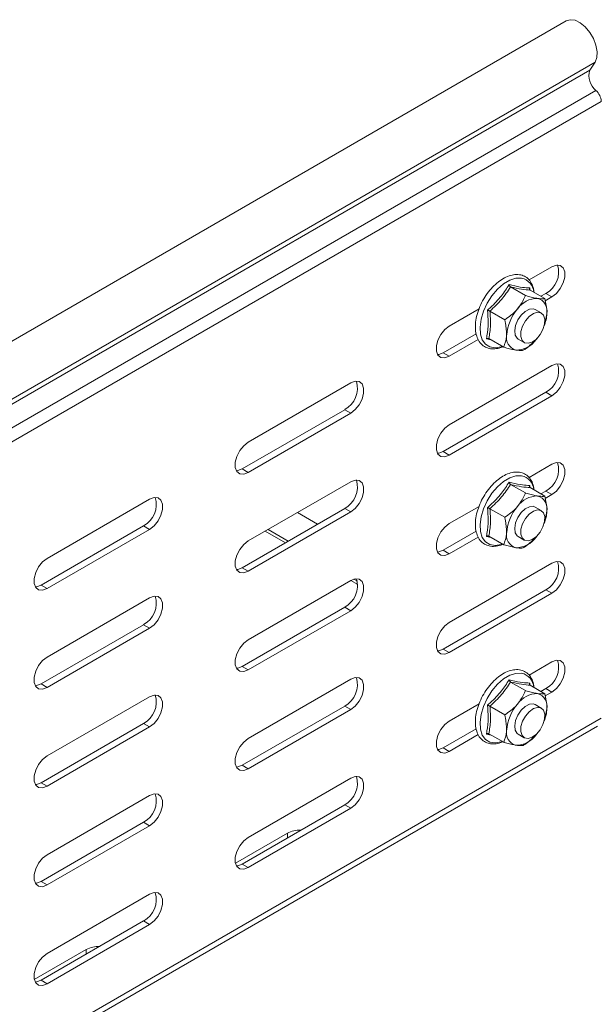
# Model space of a CAD drawing. Header units: millimetres. Extents: x -1726 to 4130, y -1450 to -192.
# Tile 11 of 20: x 2345 to 2446, y -1149 to -976. Entities that reach past the tile are written whole.
import ezdxf

# ---------------------------------------------------------------- set-up
doc = ezdxf.new("R2010")
doc.units = ezdxf.units.MM

msp = doc.modelspace()

# ---------------------------------------------------------------- linework, layer by layer
at = {"color": 7, "linetype": 'Continuous', "lineweight": 15}
for p, q in [((2440.97, -976.18), (2193.49, -1119.05)), ((2445.13, -984.85), (2446.03, -983.43)), ((2434.43, -1021.69), (2438.45, -1019.37)), ((2431.19, -1022.91), (2433.79, -1024.41)), ((2434.55, -1023.09), (2434.57, -1023.42)), ((2434.63, -1023.46), (2437.23, -1024.97)), ((2436.53, -1024.56), (2437.39, -1024.07)), ((2438.45, -1024.68), (2437.29, -1025.35)), ((2420.42, -1029.78), (2425.64, -1026.77)), ((2427.56, -1027.17), (2430.17, -1028.67)), ((2436.59, -1027.49), (2435.53, -1026.88)), ((2437.56, -1027.62), (2437.31, -1028.87)), ((2437.34, -1029.01), (2437.37, -1028.89)), ((2419.36, -1034.47), (2425.16, -1031.13)), ((2425.52, -1032.14), (2420.42, -1035.09)), ((2427.79, -1032.22), (2426.93, -1032.05)), ((2427.38, -1031.99), (2429.98, -1033.49)), ((2432.53, -1032.07), (2433.59, -1032.68)), ((2435.81, -1031.98), (2435.66, -1032.16)), ((2420.42, -1047.13), (2438.45, -1036.72)), ((2385.07, -1050.19), (2403.1, -1039.78)), ((2419.36, -1051.83), (2437.39, -1041.42)), ((2438.45, -1042.03), (2420.42, -1052.44)), ((2384, -1054.88), (2402.04, -1044.48)), ((2403.1, -1045.09), (2385.07, -1055.5)), ((2434.43, -1056.39), (2438.45, -1054.07)), ((2385.07, -1067.54), (2403.1, -1057.13)), ((2431.19, -1057.61), (2433.79, -1059.11)), ((2434.55, -1057.8), (2434.57, -1058.12)), ((2434.63, -1058.17), (2437.23, -1059.67)), ((2349.71, -1070.6), (2367.74, -1060.19)), ((2436.53, -1059.27), (2437.39, -1058.77)), ((2438.45, -1059.38), (2437.29, -1060.05)), ((2384, -1072.24), (2402.04, -1061.83)), ((2420.42, -1064.48), (2425.64, -1061.47)), ((2427.56, -1061.87), (2430.17, -1063.38)), ((2436.59, -1062.19), (2435.53, -1061.58)), ((2403.1, -1062.44), (2385.07, -1072.85)), ((2397.27, -1064.58), (2393.73, -1062.54)), ((2437.56, -1062.32), (2437.31, -1063.58)), ((2437.34, -1063.71), (2437.37, -1063.59)), ((2348.65, -1075.29), (2366.68, -1064.89)), ((2367.74, -1065.5), (2349.71, -1075.91)), ((2388.06, -1065.81), (2391.6, -1067.85)), ((2419.36, -1069.18), (2425.16, -1065.83)), ((2425.52, -1066.85), (2420.42, -1069.79)), ((2427.79, -1066.93), (2426.93, -1066.75)), ((2427.38, -1066.69), (2429.98, -1068.19)), ((2432.53, -1066.77), (2433.59, -1067.39)), ((2435.81, -1066.68), (2435.66, -1066.86)), ((2420.42, -1081.83), (2438.45, -1071.42)), ((2385.07, -1084.89), (2403.1, -1074.48)), ((2403.09, -1074.49), (2404.33, -1075.21)), ((2419.36, -1086.53), (2437.39, -1076.12)), ((2438.45, -1076.73), (2420.42, -1087.14)), ((2349.71, -1087.95), (2367.74, -1077.54)), ((2384, -1089.59), (2402.04, -1079.18)), ((2403.1, -1079.79), (2385.07, -1090.2)), ((2348.65, -1092.65), (2366.68, -1082.24)), ((2367.74, -1082.85), (2349.71, -1093.26)), ((2434.43, -1091.1), (2438.45, -1088.78)), ((2385.07, -1102.24), (2403.1, -1091.83)), ((2431.19, -1092.31), (2433.79, -1093.82)), ((2434.55, -1092.5), (2434.57, -1092.82)), ((2434.63, -1092.87), (2437.23, -1094.37)), ((2436.53, -1093.97), (2437.39, -1093.47)), ((2438.45, -1094.08), (2437.29, -1094.76)), ((2349.71, -1105.3), (2367.74, -1094.89)), ((2420.42, -1099.19), (2425.64, -1096.17)), ((2436.59, -1096.89), (2435.53, -1096.28)), ((2384, -1106.94), (2402.04, -1096.53)), ((2403.1, -1097.14), (2385.07, -1107.55)), ((2427.56, -1096.57), (2430.17, -1098.08)), ((2437.56, -1097.03), (2437.31, -1098.28)), ((2348.65, -1110), (2366.68, -1099.59)), ((2437.34, -1098.42), (2437.37, -1098.29)), ((2199.01, -1242.92), (2446.49, -1100.05)), ((2367.74, -1100.2), (2349.71, -1110.61)), ((2419.36, -1103.88), (2425.16, -1100.53)), ((2425.52, -1101.55), (2420.42, -1104.49)), ((2427.79, -1101.63), (2426.93, -1101.45)), ((2427.38, -1101.39), (2429.98, -1102.9)), ((2432.53, -1101.48), (2433.59, -1102.09)), ((2435.81, -1101.39), (2435.66, -1101.57)), ((2385.07, -1119.6), (2403.1, -1109.19)), ((2349.71, -1122.65), (2367.74, -1112.24)), ((2384, -1124.29), (2402.04, -1113.88)), ((2403.1, -1114.49), (2385.07, -1124.9)), ((2348.65, -1127.35), (2366.68, -1116.94)), ((2367.74, -1117.55), (2349.71, -1127.96)), ((2391.96, -1118.88), (2382.83, -1124.15)), ((2349.71, -1140.01), (2367.74, -1129.6)), ((2348.65, -1144.7), (2366.68, -1134.29)), ((2367.74, -1134.9), (2349.71, -1145.31)), ((2356.6, -1139.29), (2347.47, -1144.56))]:
    msp.add_line(p, q, dxfattribs=at)
at = {"color": 7, "linetype": 'Continuous', "lineweight": 0}
for p, q in [((2446.03, -983.43), (2198.55, -1126.3)), ((2445.13, -984.85), (2197.65, -1127.72)), ((2446.2, -988.39), (2198.71, -1131.26)), ((2447.11, -990.33), (2199.63, -1133.2)), ((2438.45, -1024.68), (2437.39, -1024.07)), ((2420.42, -1035.09), (2419.36, -1034.47)), ((2438.45, -1042.03), (2437.39, -1041.42)), ((2403.1, -1045.09), (2402.04, -1044.48)), ((2420.42, -1052.44), (2419.36, -1051.83)), ((2385.07, -1055.5), (2384, -1054.88)), ((2438.45, -1059.38), (2437.39, -1058.77)), ((2403.1, -1062.44), (2402.04, -1061.83)), ((2367.74, -1065.5), (2366.68, -1064.89)), ((2388.56, -1065.52), (2392.1, -1067.56)), ((2420.42, -1069.79), (2419.36, -1069.18)), ((2385.07, -1072.85), (2384, -1072.24)), ((2349.71, -1075.91), (2348.65, -1075.29)), ((2403.66, -1074.24), (2404.26, -1074.59)), ((2438.45, -1076.73), (2437.39, -1076.12)), ((2403.1, -1079.79), (2402.04, -1079.18)), ((2367.74, -1082.85), (2366.68, -1082.24)), ((2420.42, -1087.14), (2419.36, -1086.53)), ((2385.07, -1090.2), (2384, -1089.59)), ((2349.71, -1093.26), (2348.65, -1092.65)), ((2438.45, -1094.08), (2437.39, -1093.47)), ((2403.1, -1097.14), (2402.04, -1096.53)), ((2447.11, -1098.68), (2199.63, -1241.55)), ((2367.74, -1100.2), (2366.68, -1099.59)), ((2420.42, -1104.49), (2419.36, -1103.88)), ((2385.07, -1107.55), (2384, -1106.94)), ((2349.71, -1110.61), (2348.65, -1110)), ((2403.1, -1114.49), (2402.04, -1113.88)), ((2367.74, -1117.55), (2366.68, -1116.94)), ((2391.96, -1119.7), (2391.96, -1118.88)), ((2385.07, -1124.9), (2384, -1124.29)), ((2349.71, -1127.96), (2348.65, -1127.35)), ((2367.74, -1134.9), (2366.68, -1134.29)), ((2356.6, -1140.11), (2356.6, -1139.29)), ((2349.71, -1145.31), (2348.65, -1144.7))]:
    msp.add_line(p, q, dxfattribs=at)
at = {"color": 7, "linetype": 'Continuous', "lineweight": 15, "flags": 128}
for points in [[(2446.03, -983.43), (2446.34, -982.62), (2446.4, -981.61), (2446.2, -980.47), (2445.75, -979.3), (2445.11, -978.2), (2444.31, -977.24), (2443.42, -976.52), (2442.52, -976.08), (2441.67, -975.97), (2440.97, -976.18)], [(2438.45, -1019.37), (2439.24, -1019.08), (2439.93, -1019.14), (2440.44, -1019.55), (2440.71, -1020.26), (2440.71, -1021.18), (2440.44, -1022.2), (2439.93, -1023.2), (2439.24, -1024.06), (2438.45, -1024.68)], [(2435.53, -1026.88), (2435.18, -1026.75), (2434.5, -1026.82), (2433.76, -1027.2), (2433.06, -1027.86), (2432.47, -1028.72), (2432.07, -1029.66), (2431.91, -1030.59), (2432.01, -1031.37), (2432.35, -1031.93), (2432.53, -1032.07)], [(2433.31, -1029.8), (2433.81, -1028.88), (2434.46, -1028.11), (2435.19, -1027.58), (2435.91, -1027.35), (2436.53, -1027.45), (2436.98, -1027.87), (2437.2, -1028.56), (2437.16, -1029.43), (2436.88, -1030.37), (2436.38, -1031.29), (2435.73, -1032.06), (2435, -1032.59), (2434.28, -1032.82), (2433.66, -1032.72), (2433.21, -1032.3), (2432.99, -1031.62), (2433.02, -1030.75), (2433.31, -1029.8)], [(2420.42, -1035.09), (2419.63, -1035.38), (2418.94, -1035.32), (2418.43, -1034.91), (2418.16, -1034.2), (2418.16, -1033.28), (2418.43, -1032.26), (2418.94, -1031.25), (2419.63, -1030.39), (2420.42, -1029.78)], [(2418.35, -1034.79), (2418.57, -1034.77), (2419.36, -1034.47)], [(2438.45, -1036.72), (2439.24, -1036.43), (2439.93, -1036.49), (2440.44, -1036.9), (2440.71, -1037.61), (2440.71, -1038.53), (2440.44, -1039.55), (2439.93, -1040.56), (2439.24, -1041.42), (2438.45, -1042.03)], [(2403.1, -1039.78), (2403.88, -1039.49), (2404.57, -1039.55), (2405.09, -1039.96), (2405.36, -1040.67), (2405.36, -1041.59), (2405.09, -1042.61), (2404.57, -1043.61), (2403.88, -1044.47), (2403.1, -1045.09)], [(2420.42, -1052.44), (2419.63, -1052.73), (2418.94, -1052.67), (2418.43, -1052.26), (2418.16, -1051.55), (2418.16, -1050.63), (2418.43, -1049.61), (2418.94, -1048.6), (2419.63, -1047.74), (2420.42, -1047.13)], [(2385.07, -1055.5), (2384.28, -1055.79), (2383.59, -1055.73), (2383.08, -1055.32), (2382.8, -1054.61), (2382.8, -1053.69), (2383.08, -1052.67), (2383.59, -1051.66), (2384.28, -1050.8), (2385.07, -1050.19)], [(2418.35, -1052.14), (2418.57, -1052.12), (2419.36, -1051.83)], [(2383, -1055.2), (2383.22, -1055.18), (2384, -1054.88)], [(2438.45, -1054.07), (2439.24, -1053.78), (2439.93, -1053.84), (2440.44, -1054.25), (2440.71, -1054.96), (2440.71, -1055.88), (2440.44, -1056.9), (2439.93, -1057.91), (2439.24, -1058.77), (2438.45, -1059.38)], [(2403.1, -1057.13), (2403.88, -1056.84), (2404.57, -1056.9), (2405.09, -1057.31), (2405.36, -1058.02), (2405.36, -1058.94), (2405.09, -1059.96), (2404.57, -1060.97), (2403.88, -1061.83), (2403.1, -1062.44)], [(2367.74, -1060.19), (2368.53, -1059.9), (2369.22, -1059.96), (2369.73, -1060.37), (2370, -1061.08), (2370, -1062), (2369.73, -1063.02), (2369.22, -1064.02), (2368.53, -1064.88), (2367.74, -1065.5)], [(2435.53, -1061.58), (2435.18, -1061.45), (2434.5, -1061.52), (2433.76, -1061.9), (2433.06, -1062.56), (2432.47, -1063.42), (2432.07, -1064.36), (2431.91, -1065.29), (2432.01, -1066.08), (2432.35, -1066.64), (2432.53, -1066.77)], [(2433.31, -1064.5), (2433.81, -1063.59), (2434.46, -1062.82), (2435.19, -1062.29), (2435.91, -1062.06), (2436.53, -1062.16), (2436.98, -1062.57), (2437.2, -1063.26), (2437.16, -1064.13), (2436.88, -1065.08), (2436.38, -1065.99), (2435.73, -1066.76), (2435, -1067.29), (2434.28, -1067.52), (2433.66, -1067.42), (2433.21, -1067), (2432.99, -1066.32), (2433.02, -1065.45), (2433.31, -1064.5)], [(2420.42, -1069.79), (2419.63, -1070.08), (2418.94, -1070.02), (2418.43, -1069.61), (2418.16, -1068.9), (2418.16, -1067.98), (2418.43, -1066.96), (2418.94, -1065.96), (2419.63, -1065.1), (2420.42, -1064.48)], [(2385.07, -1072.85), (2384.28, -1073.14), (2383.59, -1073.08), (2383.08, -1072.67), (2382.8, -1071.96), (2382.8, -1071.04), (2383.08, -1070.02), (2383.59, -1069.01), (2384.28, -1068.15), (2385.07, -1067.54)], [(2418.35, -1069.49), (2418.57, -1069.47), (2419.36, -1069.18)], [(2349.71, -1075.91), (2348.92, -1076.2), (2348.23, -1076.14), (2347.72, -1075.73), (2347.45, -1075.02), (2347.45, -1074.1), (2347.72, -1073.08), (2348.23, -1072.07), (2348.92, -1071.21), (2349.71, -1070.6)], [(2383, -1072.55), (2383.22, -1072.53), (2384, -1072.24)], [(2438.45, -1071.42), (2439.24, -1071.13), (2439.93, -1071.19), (2440.44, -1071.6), (2440.71, -1072.31), (2440.71, -1073.23), (2440.44, -1074.26), (2439.93, -1075.26), (2439.24, -1076.12), (2438.45, -1076.73)], [(2347.64, -1075.61), (2347.86, -1075.59), (2348.65, -1075.29)], [(2403.1, -1074.48), (2403.88, -1074.19), (2404.57, -1074.25), (2405.09, -1074.66), (2405.36, -1075.37), (2405.36, -1076.29), (2405.09, -1077.31), (2404.57, -1078.32), (2403.88, -1079.18), (2403.1, -1079.79)], [(2367.74, -1077.54), (2368.53, -1077.25), (2369.22, -1077.31), (2369.73, -1077.72), (2370, -1078.43), (2370, -1079.35), (2369.73, -1080.37), (2369.22, -1081.38), (2368.53, -1082.24), (2367.74, -1082.85)], [(2420.42, -1087.14), (2419.63, -1087.43), (2418.94, -1087.37), (2418.43, -1086.96), (2418.16, -1086.25), (2418.16, -1085.33), (2418.43, -1084.31), (2418.94, -1083.31), (2419.63, -1082.45), (2420.42, -1081.83)], [(2385.07, -1090.2), (2384.28, -1090.49), (2383.59, -1090.43), (2383.08, -1090.02), (2382.8, -1089.31), (2382.8, -1088.39), (2383.08, -1087.37), (2383.59, -1086.37), (2384.28, -1085.51), (2385.07, -1084.89)], [(2418.35, -1086.84), (2418.57, -1086.82), (2419.36, -1086.53)], [(2349.71, -1093.26), (2348.92, -1093.55), (2348.23, -1093.49), (2347.72, -1093.08), (2347.45, -1092.37), (2347.45, -1091.45), (2347.72, -1090.43), (2348.23, -1089.42), (2348.92, -1088.56), (2349.71, -1087.95)], [(2383, -1089.9), (2383.22, -1089.88), (2384, -1089.59)], [(2438.45, -1088.78), (2439.24, -1088.48), (2439.93, -1088.54), (2440.44, -1088.95), (2440.71, -1089.66), (2440.71, -1090.58), (2440.44, -1091.61), (2439.93, -1092.61), (2439.24, -1093.47), (2438.45, -1094.08)], [(2347.64, -1092.96), (2347.86, -1092.94), (2348.65, -1092.65)], [(2403.1, -1091.83), (2403.88, -1091.54), (2404.57, -1091.6), (2405.09, -1092.01), (2405.36, -1092.72), (2405.36, -1093.64), (2405.09, -1094.67), (2404.57, -1095.67), (2403.88, -1096.53), (2403.1, -1097.14)], [(2367.74, -1094.89), (2368.53, -1094.6), (2369.22, -1094.66), (2369.73, -1095.07), (2370, -1095.78), (2370, -1096.7), (2369.73, -1097.73), (2369.22, -1098.73), (2368.53, -1099.59), (2367.74, -1100.2)], [(2435.53, -1096.28), (2435.18, -1096.16), (2434.5, -1096.22), (2433.76, -1096.61), (2433.06, -1097.27), (2432.47, -1098.12), (2432.07, -1099.07), (2431.91, -1099.99), (2432.01, -1100.78), (2432.35, -1101.34), (2432.53, -1101.48)], [(2433.31, -1099.2), (2433.81, -1098.29), (2434.46, -1097.52), (2435.19, -1096.99), (2435.91, -1096.76), (2436.53, -1096.86), (2436.98, -1097.28), (2437.2, -1097.96), (2437.16, -1098.83), (2436.88, -1099.78), (2436.38, -1100.69), (2435.73, -1101.46), (2435, -1101.99), (2434.28, -1102.22), (2433.66, -1102.12), (2433.21, -1101.71), (2432.99, -1101.02), (2433.02, -1100.15), (2433.31, -1099.2)], [(2420.42, -1104.49), (2419.63, -1104.79), (2418.94, -1104.72), (2418.43, -1104.31), (2418.16, -1103.61), (2418.16, -1102.68), (2418.43, -1101.66), (2418.94, -1100.66), (2419.63, -1099.8), (2420.42, -1099.19)], [(2385.07, -1107.55), (2384.28, -1107.85), (2383.59, -1107.78), (2383.08, -1107.37), (2382.8, -1106.67), (2382.8, -1105.74), (2383.08, -1104.72), (2383.59, -1103.72), (2384.28, -1102.86), (2385.07, -1102.24)], [(2418.35, -1104.19), (2418.57, -1104.17), (2419.36, -1103.88)], [(2349.71, -1110.61), (2348.92, -1110.9), (2348.23, -1110.84), (2347.72, -1110.43), (2347.45, -1109.72), (2347.45, -1108.8), (2347.72, -1107.78), (2348.23, -1106.78), (2348.92, -1105.92), (2349.71, -1105.3)], [(2383, -1107.25), (2383.22, -1107.23), (2384, -1106.94)], [(2347.64, -1110.31), (2347.86, -1110.29), (2348.65, -1110)], [(2403.1, -1109.19), (2403.88, -1108.89), (2404.57, -1108.95), (2405.09, -1109.36), (2405.36, -1110.07), (2405.36, -1110.99), (2405.09, -1112.02), (2404.57, -1113.02), (2403.88, -1113.88), (2403.1, -1114.49)], [(2367.74, -1112.24), (2368.53, -1111.95), (2369.22, -1112.01), (2369.73, -1112.42), (2370, -1113.13), (2370, -1114.05), (2369.73, -1115.08), (2369.22, -1116.08), (2368.53, -1116.94), (2367.74, -1117.55)], [(2385.07, -1124.9), (2384.28, -1125.2), (2383.59, -1125.13), (2383.08, -1124.72), (2382.8, -1124.02), (2382.8, -1123.09), (2383.08, -1122.07), (2383.59, -1121.07), (2384.28, -1120.21), (2385.07, -1119.6)], [(2349.71, -1127.96), (2348.92, -1128.26), (2348.23, -1128.19), (2347.72, -1127.78), (2347.45, -1127.08), (2347.45, -1126.15), (2347.72, -1125.13), (2348.23, -1124.13), (2348.92, -1123.27), (2349.71, -1122.65)], [(2383, -1124.6), (2383.22, -1124.58), (2384, -1124.29)], [(2347.64, -1127.66), (2347.86, -1127.64), (2348.65, -1127.35)], [(2367.74, -1129.6), (2368.53, -1129.3), (2369.22, -1129.36), (2369.73, -1129.77), (2370, -1130.48), (2370, -1131.4), (2369.73, -1132.43), (2369.22, -1133.43), (2368.53, -1134.29), (2367.74, -1134.9)], [(2349.71, -1145.31), (2348.92, -1145.61), (2348.23, -1145.55), (2347.72, -1145.14), (2347.45, -1144.43), (2347.45, -1143.51), (2347.72, -1142.48), (2348.23, -1141.48), (2348.92, -1140.62), (2349.71, -1140.01)], [(2347.64, -1145.01), (2347.86, -1144.99), (2348.65, -1144.7)]]:
    msp.add_lwpolyline(points, dxfattribs=at)
at = {"color": 7, "linetype": 'Continuous', "lineweight": 0, "flags": 128}
for points in [[(2433.13, -1021.37), (2432.14, -1021.38), (2431.06, -1021.73), (2429.96, -1022.38), (2428.88, -1023.31), (2427.9, -1024.46), (2427.07, -1025.77), (2426.42, -1027.18), (2425.99, -1028.6), (2425.82, -1029.97), (2425.89, -1031.19), (2426.22, -1032.22), (2426.79, -1032.99), (2427.56, -1033.46), (2428.49, -1033.61), (2429.53, -1033.43), (2429.75, -1033.36)], [(2433.13, -1056.07), (2432.14, -1056.08), (2431.06, -1056.43), (2429.96, -1057.08), (2428.88, -1058.01), (2427.9, -1059.16), (2427.07, -1060.48), (2426.42, -1061.88), (2425.99, -1063.31), (2425.82, -1064.67), (2425.89, -1065.9), (2426.22, -1066.92), (2426.79, -1067.69), (2427.56, -1068.17), (2428.49, -1068.32), (2429.53, -1068.14), (2429.75, -1068.06)], [(2433.13, -1090.77), (2432.14, -1090.79), (2431.06, -1091.13), (2429.96, -1091.78), (2428.88, -1092.71), (2427.9, -1093.87), (2427.07, -1095.18), (2426.42, -1096.59), (2425.99, -1098.01), (2425.82, -1099.37), (2425.89, -1100.6), (2426.22, -1101.63), (2426.79, -1102.4), (2427.56, -1102.87), (2428.49, -1103.02), (2429.53, -1102.84), (2429.75, -1102.76)]]:
    msp.add_lwpolyline(points, dxfattribs=at)
at = {"color": 7, "linetype": 'Continuous', "lineweight": 15}
for centre, radius, start, end in [((2448.2, -985.85), 3.23, 161.906, 231.6036), ((2444.3, -990.47), 2.82, 2.9308, 47.6243), ((2435.35, -1020.29), 4.29, 298.4612, 16.6992), ((2435.93, -1029.21), 4.28, 89.8794, 145.4753), ((2435.3, -1027.15), 2.31, 348.3465, 74.0253), ((2438.32, -1031.94), 7.84, 138.9292, 175.5197), ((2430.85, -1027.25), 6.73, 338.1465, 356.8534), ((2432.76, -1031.79), 2.31, 168.3465, 254.0263), ((2432.14, -1029.74), 4.28, 269.8791, 325.4754), ((2435.35, -1037.64), 4.29, 298.4611, 16.6992), ((2399.99, -1040.7), 4.29, 298.4605, 16.6998), ((2435.35, -1054.99), 4.29, 298.4611, 16.6993), ((2399.99, -1058.05), 4.29, 298.4606, 16.6998), ((2364.63, -1061.11), 4.29, 298.4605, 16.6998), ((2435.93, -1063.91), 4.28, 89.8793, 145.4753), ((2435.3, -1061.86), 2.31, 348.3465, 74.0255), ((2438.32, -1066.64), 7.84, 138.9293, 175.5197), ((2430.85, -1061.95), 6.73, 338.1465, 356.8535), ((2432.76, -1066.5), 2.31, 168.3464, 254.0264), ((2432.14, -1064.44), 4.28, 269.8791, 325.4755), ((2435.35, -1072.35), 4.29, 298.4611, 16.6993), ((2399.99, -1075.4), 4.29, 298.4605, 16.6999), ((2364.63, -1078.46), 4.29, 298.4606, 16.6998), ((2435.35, -1089.7), 4.29, 298.4611, 16.6993), ((2399.99, -1092.76), 4.29, 298.4605, 16.6999), ((2364.63, -1095.81), 4.29, 298.4605, 16.6999), ((2435.93, -1098.62), 4.28, 89.8793, 145.4754), ((2435.3, -1096.56), 2.31, 348.3465, 74.0254), ((2438.32, -1101.34), 7.84, 138.9292, 175.5197), ((2430.85, -1096.66), 6.73, 338.1464, 356.8535), ((2432.76, -1101.2), 2.31, 168.3465, 254.0263), ((2432.14, -1099.14), 4.28, 269.8792, 325.4755), ((2399.99, -1110.11), 4.29, 298.4605, 16.6999), ((2364.63, -1113.17), 4.29, 298.4605, 16.6999), ((2394.2, -1123.18), 4.85, 88.6056, 117.567), ((2364.63, -1130.52), 4.29, 298.4605, 16.6999), ((2358.85, -1143.59), 4.85, 88.6069, 117.5659)]:
    msp.add_arc(centre, radius, start, end, dxfattribs=at)
at = {"color": 7, "linetype": 'Continuous', "lineweight": 0}
for centre, start, end in [((2432.53, -1024.03), 4.3886, 77.2182), ((2432.53, -1058.74), 4.3887, 77.2181), ((2432.53, -1093.44), 4.3886, 77.2182)]:
    msp.add_arc(centre, 2.74, start, end, dxfattribs=at)
at = {"color": 7, "linetype": 'Continuous', "lineweight": 15}
for points, knots in [([(2435.31, -1023.86), (2435.31, -1023.75), (2435.28, -1023.23), (2434.99, -1022.45), (2434.43, -1021.57), (2433.66, -1021), (2432.89, -1020.76), (2432.07, -1020.7), (2431.18, -1020.84), (2430.1, -1021.28), (2429.03, -1021.98), (2427.99, -1022.93), (2427.05, -1024.07), (2426.25, -1025.34), (2425.62, -1026.7), (2425.19, -1028.09), (2424.98, -1029.44), (2425.01, -1030.71), (2425.28, -1031.83), (2425.8, -1032.75), (2426.54, -1033.41), (2427.43, -1033.77), (2428.42, -1033.81), (2429.22, -1033.68), (2429.69, -1033.45), (2429.81, -1033.39)], [0, 0, 0, 0, 0.01215, 0.061156, 0.109482, 0.156026, 0.198024, 0.224244, 0.270202, 0.317267, 0.365363, 0.413672, 0.461881, 0.510013, 0.558156, 0.606395, 0.654833, 0.703573, 0.752592, 0.801191, 0.848209, 0.893492, 0.938356, 0.984238, 1, 1, 1, 1]), ([(2431.19, -1022.91), (2431.16, -1022.89), (2431.11, -1022.85), (2431.03, -1022.75), (2430.97, -1022.64), (2430.94, -1022.55), (2430.93, -1022.51), (2430.93, -1022.51)], [0, 0, 0, 0, 0.236182, 0.471393, 0.732478, 0.992102, 1, 1, 1, 1]), ([(2434.63, -1023.46), (2434.6, -1023.44), (2434.55, -1023.41), (2434.52, -1023.31), (2434.51, -1023.21), (2434.53, -1023.13), (2434.55, -1023.1), (2434.55, -1023.09)], [0, 0, 0, 0, 0.236184, 0.47139, 0.732465, 0.992068, 1, 1, 1, 1]), ([(2432.41, -1026.79), (2432.85, -1026.17), (2433.4, -1025.4), (2433.73, -1024.58), (2433.79, -1024.41)], [0, 0, 0, 0, 0.801457, 1, 1, 1, 1]), ([(2435.94, -1024.93), (2435.85, -1024.92), (2435.27, -1024.82), (2434.5, -1024.62), (2433.82, -1024.42), (2433.79, -1024.41)], [0, 0, 0, 0, 0.148488, 0.965577, 1, 1, 1, 1]), ([(2437.23, -1024.97), (2437.15, -1024.98), (2436.85, -1025.03), (2436.32, -1024.98), (2435.94, -1024.93)], [0, 0, 0, 0, 0.263259, 1, 1, 1, 1]), ([(2437.23, -1024.97), (2437.4, -1025.79), (2437.59, -1026.71), (2437.57, -1027.54), (2437.56, -1027.62)], [0, 0, 0, 0, 0.896037, 1, 1, 1, 1]), ([(2427.12, -1026.99), (2427.13, -1026.99), (2427.16, -1027), (2427.24, -1027.02), (2427.36, -1027.07), (2427.47, -1027.12), (2427.53, -1027.15), (2427.56, -1027.17)], [0, 0, 0, 0, 0.007921, 0.267515, 0.528592, 0.76382, 1, 1, 1, 1]), ([(2430.17, -1028.67), (2430.9, -1028.16), (2431.71, -1027.58), (2432.34, -1026.86), (2432.41, -1026.79)], [0, 0, 0, 0, 0.896035, 1, 1, 1, 1]), ([(2430.5, -1031.33), (2430.47, -1030.63), (2430.43, -1029.77), (2430.21, -1028.85), (2430.17, -1028.67)], [0, 0, 0, 0, 0.801462, 1, 1, 1, 1]), ([(2426.93, -1032.05), (2426.93, -1032.05), (2426.97, -1032.02), (2427.05, -1031.98), (2427.17, -1031.95), (2427.29, -1031.95), (2427.35, -1031.97), (2427.38, -1031.99)], [0, 0, 0, 0, 0.007932, 0.267531, 0.528603, 0.763828, 1, 1, 1, 1]), ([(2429.98, -1033.49), (2430.21, -1032.89), (2430.46, -1032.23), (2430.5, -1031.41), (2430.5, -1031.33)], [0, 0, 0, 0, 0.896038, 1, 1, 1, 1]), ([(2435.66, -1032.16), (2435.1, -1032.71), (2434.41, -1033.4), (2433.59, -1033.94), (2433.42, -1034.05)], [0, 0, 0, 0, 0.801466, 1, 1, 1, 1]), ([(2432.13, -1034.01), (2432.04, -1034), (2431.46, -1033.9), (2430.69, -1033.7), (2430.01, -1033.5), (2429.98, -1033.49)], [0, 0, 0, 0, 0.148487, 0.965569, 1, 1, 1, 1]), ([(2433.42, -1034.05), (2433.34, -1034.06), (2433.04, -1034.11), (2432.51, -1034.05), (2432.13, -1034.01)], [0, 0, 0, 0, 0.263259, 1, 1, 1, 1]), ([(2435.31, -1058.56), (2435.31, -1058.46), (2435.28, -1057.94), (2434.99, -1057.15), (2434.43, -1056.28), (2433.66, -1055.7), (2432.89, -1055.46), (2432.07, -1055.4), (2431.18, -1055.54), (2430.1, -1055.98), (2429.03, -1056.69), (2427.99, -1057.63), (2427.05, -1058.77), (2426.25, -1060.05), (2425.62, -1061.4), (2425.19, -1062.79), (2424.98, -1064.14), (2425.01, -1065.41), (2425.28, -1066.53), (2425.8, -1067.46), (2426.54, -1068.11), (2427.43, -1068.47), (2428.42, -1068.51), (2429.22, -1068.38), (2429.69, -1068.15), (2429.81, -1068.09)], [0, 0, 0, 0, 0.01215, 0.061155, 0.109482, 0.156026, 0.198024, 0.224244, 0.270202, 0.317267, 0.365363, 0.413672, 0.461881, 0.510013, 0.558156, 0.606395, 0.654833, 0.703573, 0.752592, 0.801191, 0.848209, 0.893492, 0.938356, 0.984238, 1, 1, 1, 1]), ([(2431.19, -1057.61), (2431.16, -1057.59), (2431.11, -1057.55), (2431.03, -1057.45), (2430.97, -1057.34), (2430.94, -1057.26), (2430.93, -1057.21), (2430.93, -1057.21)], [0, 0, 0, 0, 0.236181, 0.471384, 0.732478, 0.992088, 1, 1, 1, 1]), ([(2434.63, -1058.17), (2434.6, -1058.15), (2434.55, -1058.11), (2434.52, -1058.02), (2434.51, -1057.91), (2434.53, -1057.84), (2434.55, -1057.8), (2434.55, -1057.8)], [0, 0, 0, 0, 0.236185, 0.471389, 0.732465, 0.992068, 1, 1, 1, 1]), ([(2432.41, -1061.49), (2432.85, -1060.87), (2433.4, -1060.1), (2433.73, -1059.28), (2433.79, -1059.11)], [0, 0, 0, 0, 0.801457, 1, 1, 1, 1]), ([(2435.94, -1059.64), (2435.85, -1059.62), (2435.27, -1059.52), (2434.5, -1059.32), (2433.82, -1059.12), (2433.79, -1059.11)], [0, 0, 0, 0, 0.148489, 0.965577, 1, 1, 1, 1]), ([(2437.23, -1059.67), (2437.15, -1059.68), (2436.85, -1059.74), (2436.32, -1059.68), (2435.94, -1059.64)], [0, 0, 0, 0, 0.263259, 1, 1, 1, 1]), ([(2437.23, -1059.67), (2437.4, -1060.49), (2437.59, -1061.41), (2437.57, -1062.24), (2437.56, -1062.32)], [0, 0, 0, 0, 0.896037, 1, 1, 1, 1]), ([(2427.12, -1061.69), (2427.13, -1061.69), (2427.16, -1061.7), (2427.24, -1061.73), (2427.36, -1061.77), (2427.47, -1061.82), (2427.53, -1061.85), (2427.56, -1061.87)], [0, 0, 0, 0, 0.007921, 0.267521, 0.528591, 0.763822, 1, 1, 1, 1]), ([(2430.17, -1063.38), (2430.9, -1062.86), (2431.71, -1062.29), (2432.34, -1061.57), (2432.41, -1061.49)], [0, 0, 0, 0, 0.896035, 1, 1, 1, 1]), ([(2430.5, -1066.03), (2430.47, -1065.34), (2430.43, -1064.47), (2430.21, -1063.56), (2430.17, -1063.38)], [0, 0, 0, 0, 0.80146, 1, 1, 1, 1]), ([(2426.93, -1066.75), (2426.93, -1066.75), (2426.97, -1066.73), (2427.05, -1066.68), (2427.17, -1066.65), (2427.29, -1066.65), (2427.35, -1066.68), (2427.38, -1066.69)], [0, 0, 0, 0, 0.007932, 0.26753, 0.528604, 0.763829, 1, 1, 1, 1]), ([(2429.98, -1068.19), (2430.21, -1067.6), (2430.46, -1066.93), (2430.5, -1066.11), (2430.5, -1066.03)], [0, 0, 0, 0, 0.896037, 1, 1, 1, 1]), ([(2435.66, -1066.86), (2435.1, -1067.41), (2434.41, -1068.1), (2433.59, -1068.64), (2433.42, -1068.75)], [0, 0, 0, 0, 0.8014661, 1, 1, 1, 1]), ([(2432.13, -1068.72), (2432.04, -1068.7), (2431.46, -1068.6), (2430.69, -1068.4), (2430.01, -1068.2), (2429.98, -1068.19)], [0, 0, 0, 0, 0.1484878, 0.9655697, 1, 1, 1, 1]), ([(2433.42, -1068.75), (2433.34, -1068.76), (2433.04, -1068.81), (2432.51, -1068.76), (2432.13, -1068.72)], [0, 0, 0, 0, 0.263259, 1, 1, 1, 1]), ([(2435.31, -1093.26), (2435.31, -1093.16), (2435.28, -1092.64), (2434.99, -1091.85), (2434.43, -1090.98), (2433.66, -1090.41), (2432.89, -1090.16), (2432.07, -1090.11), (2431.18, -1090.24), (2430.1, -1090.68), (2429.03, -1091.39), (2427.99, -1092.34), (2427.05, -1093.47), (2426.25, -1094.75), (2425.62, -1096.11), (2425.19, -1097.49), (2424.98, -1098.84), (2425.01, -1100.11), (2425.28, -1101.24), (2425.8, -1102.16), (2426.54, -1102.82), (2427.43, -1103.17), (2428.42, -1103.22), (2429.22, -1103.08), (2429.69, -1102.85), (2429.81, -1102.79)], [0, 0, 0, 0, 0.01215, 0.061155, 0.109482, 0.156026, 0.198024, 0.224244, 0.270202, 0.317267, 0.365363, 0.413672, 0.461881, 0.510013, 0.558156, 0.606395, 0.654833, 0.703573, 0.752592, 0.801191, 0.848209, 0.893492, 0.938356, 0.984238, 1, 1, 1, 1]), ([(2431.19, -1092.31), (2431.16, -1092.29), (2431.11, -1092.25), (2431.03, -1092.16), (2430.97, -1092.04), (2430.94, -1091.96), (2430.93, -1091.92), (2430.93, -1091.92)], [0, 0, 0, 0, 0.236182, 0.471389, 0.732472, 0.992092, 1, 1, 1, 1]), ([(2434.63, -1092.87), (2434.6, -1092.85), (2434.55, -1092.81), (2434.52, -1092.72), (2434.51, -1092.62), (2434.53, -1092.54), (2434.55, -1092.5), (2434.55, -1092.5)], [0, 0, 0, 0, 0.236185, 0.471389, 0.732465, 0.992068, 1, 1, 1, 1]), ([(2432.41, -1096.19), (2432.85, -1095.58), (2433.4, -1094.8), (2433.73, -1093.98), (2433.79, -1093.82)], [0, 0, 0, 0, 0.801458, 1, 1, 1, 1]), ([(2435.94, -1094.34), (2435.85, -1094.33), (2435.27, -1094.23), (2434.5, -1094.02), (2433.82, -1093.83), (2433.79, -1093.82)], [0, 0, 0, 0, 0.148489, 0.965577, 1, 1, 1, 1]), ([(2437.23, -1094.37), (2437.15, -1094.39), (2436.85, -1094.44), (2436.32, -1094.38), (2435.94, -1094.34)], [0, 0, 0, 0, 0.263259, 1, 1, 1, 1]), ([(2437.23, -1094.37), (2437.4, -1095.2), (2437.59, -1096.11), (2437.57, -1096.94), (2437.56, -1097.03)], [0, 0, 0, 0, 0.8960368, 1, 1, 1, 1]), ([(2427.12, -1096.39), (2427.13, -1096.39), (2427.16, -1096.4), (2427.24, -1096.43), (2427.36, -1096.47), (2427.47, -1096.52), (2427.53, -1096.56), (2427.56, -1096.57)], [0, 0, 0, 0, 0.007921, 0.267517, 0.528593, 0.763821, 1, 1, 1, 1]), ([(2430.17, -1098.08), (2430.9, -1097.56), (2431.71, -1096.99), (2432.34, -1096.27), (2432.41, -1096.19)], [0, 0, 0, 0, 0.896035, 1, 1, 1, 1]), ([(2430.5, -1100.73), (2430.47, -1100.04), (2430.43, -1099.17), (2430.21, -1098.26), (2430.17, -1098.08)], [0, 0, 0, 0, 0.801461, 1, 1, 1, 1]), ([(2426.93, -1101.45), (2426.93, -1101.45), (2426.97, -1101.43), (2427.05, -1101.39), (2427.17, -1101.36), (2427.29, -1101.35), (2427.35, -1101.38), (2427.38, -1101.39)], [0, 0, 0, 0, 0.007932, 0.267531, 0.528603, 0.763829, 1, 1, 1, 1]), ([(2429.98, -1102.9), (2430.21, -1102.3), (2430.46, -1101.63), (2430.5, -1100.82), (2430.5, -1100.73)], [0, 0, 0, 0, 0.896038, 1, 1, 1, 1]), ([(2435.66, -1101.57), (2435.1, -1102.12), (2434.41, -1102.81), (2433.59, -1103.34), (2433.42, -1103.45)], [0, 0, 0, 0, 0.801466, 1, 1, 1, 1]), ([(2432.13, -1103.42), (2432.04, -1103.4), (2431.46, -1103.3), (2430.69, -1103.1), (2430.01, -1102.9), (2429.98, -1102.9)], [0, 0, 0, 0, 0.148488, 0.965569, 1, 1, 1, 1]), ([(2433.42, -1103.45), (2433.34, -1103.47), (2433.04, -1103.52), (2432.51, -1103.46), (2432.13, -1103.42)], [0, 0, 0, 0, 0.263259, 1, 1, 1, 1])]:
    msp.add_open_spline(points, degree=3, knots=knots, dxfattribs=at)
at = {"color": 7, "linetype": 'Continuous', "lineweight": 0}
for points, knots in [([(2427.12, -1026.99), (2427.3, -1026.83), (2428.2, -1026.05), (2429.59, -1024.6), (2430.51, -1023.17), (2430.93, -1022.51)], [0, 0, 0, 0, 0.1180816, 0.5922577, 1, 1, 1, 1]), ([(2431.19, -1022.91), (2430.69, -1023.66), (2429.67, -1025.19), (2428.27, -1026.5), (2427.56, -1027.17)], [0, 0, 0, 0, 0.492148, 1, 1, 1, 1]), ([(2430.93, -1022.51), (2431.1, -1022.55), (2431.95, -1022.76), (2433.27, -1023.03), (2434.14, -1023.07), (2434.55, -1023.09)], [0, 0, 0, 0, 0.11808, 0.592257, 1, 1, 1, 1]), ([(2434.63, -1023.46), (2434.16, -1023.43), (2433.2, -1023.35), (2431.87, -1023.06), (2431.19, -1022.91)], [0, 0, 0, 0, 0.492148, 1, 1, 1, 1]), ([(2426.93, -1032.05), (2426.97, -1031.87), (2427.16, -1030.96), (2427.34, -1029.31), (2427.19, -1027.72), (2427.12, -1026.99)], [0, 0, 0, 0, 0.118083, 0.592259, 1, 1, 1, 1]), ([(2427.56, -1027.17), (2427.63, -1028.01), (2427.75, -1029.73), (2427.5, -1031.22), (2427.38, -1031.99)], [0, 0, 0, 0, 0.4921485, 1, 1, 1, 1]), ([(2427.12, -1061.69), (2427.3, -1061.53), (2428.2, -1060.75), (2429.59, -1059.3), (2430.51, -1057.87), (2430.93, -1057.21)], [0, 0, 0, 0, 0.1180816, 0.5922577, 1, 1, 1, 1]), ([(2431.19, -1057.61), (2430.69, -1058.36), (2429.67, -1059.89), (2428.27, -1061.2), (2427.56, -1061.87)], [0, 0, 0, 0, 0.492148, 1, 1, 1, 1]), ([(2430.93, -1057.21), (2431.1, -1057.25), (2431.95, -1057.46), (2433.27, -1057.73), (2434.14, -1057.78), (2434.55, -1057.8)], [0, 0, 0, 0, 0.11808, 0.592256, 1, 1, 1, 1]), ([(2434.63, -1058.17), (2434.16, -1058.13), (2433.2, -1058.05), (2431.87, -1057.76), (2431.19, -1057.61)], [0, 0, 0, 0, 0.492148, 1, 1, 1, 1]), ([(2426.93, -1066.75), (2426.97, -1066.57), (2427.16, -1065.66), (2427.34, -1064.01), (2427.19, -1062.42), (2427.12, -1061.69)], [0, 0, 0, 0, 0.118083, 0.592258, 1, 1, 1, 1]), ([(2427.56, -1061.87), (2427.63, -1062.72), (2427.75, -1064.43), (2427.5, -1065.93), (2427.38, -1066.69)], [0, 0, 0, 0, 0.4921482, 1, 1, 1, 1]), ([(2427.12, -1096.39), (2427.3, -1096.24), (2428.2, -1095.45), (2429.59, -1094.01), (2430.51, -1092.58), (2430.93, -1091.92)], [0, 0, 0, 0, 0.118081, 0.592258, 1, 1, 1, 1]), ([(2431.19, -1092.31), (2430.69, -1093.07), (2429.67, -1094.59), (2428.27, -1095.91), (2427.56, -1096.57)], [0, 0, 0, 0, 0.4921484, 1, 1, 1, 1]), ([(2430.93, -1091.92), (2431.1, -1091.96), (2431.95, -1092.17), (2433.27, -1092.43), (2434.14, -1092.48), (2434.55, -1092.5)], [0, 0, 0, 0, 0.1180805, 0.5922567, 1, 1, 1, 1]), ([(2434.63, -1092.87), (2434.16, -1092.83), (2433.2, -1092.76), (2431.87, -1092.46), (2431.19, -1092.31)], [0, 0, 0, 0, 0.4921482, 1, 1, 1, 1]), ([(2426.93, -1101.45), (2426.97, -1101.27), (2427.16, -1100.37), (2427.34, -1098.71), (2427.19, -1097.13), (2427.12, -1096.39)], [0, 0, 0, 0, 0.118083, 0.592258, 1, 1, 1, 1]), ([(2427.56, -1096.57), (2427.63, -1097.42), (2427.75, -1099.13), (2427.5, -1100.63), (2427.38, -1101.39)], [0, 0, 0, 0, 0.492148, 1, 1, 1, 1])]:
    msp.add_open_spline(points, degree=3, knots=knots, dxfattribs=at)

doc.saveas('drawing.dxf')
